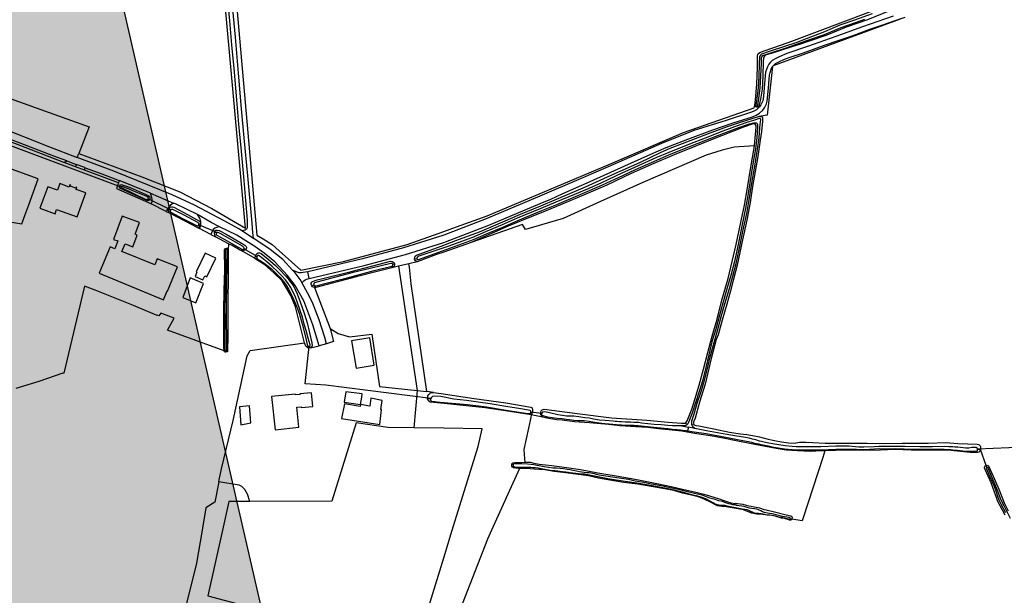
# Model space of a CAD drawing. Header units: metres. Extents: x 174423 to 175128, y 462196 to 462742.
# Tile 114 of 137: x 175061.44 to 175065.72, y 462726.14 to 462728.65. Entities that reach past the tile are written whole.
import ezdxf

# ---------------------------------------------------------------- set-up
doc = ezdxf.new("R2010")
doc.units = ezdxf.units.M
doc.layers.add('N-XX-AL-LIJN_0.20-G', color=7, linetype='Continuous', lineweight=25)

# ---------------------------------------------------------------- blocks, each defined once
blk = doc.blocks.new('Situatie')
at = {"lineweight": -3}
for p, q in [((8.6641, 14.8354), (8.6616, 14.8321)), ((8.5916, 14.6562), (8.5922, 14.6603)), ((5.8302, 14.3075), (5.2873, 14.5104)), ((5.5817, 14.4145), (5.5929, 14.4215)), ((5.6305, 14.3964), (5.5817, 14.4145)), ((5.5929, 14.4215), (5.6339, 14.4064)), ((5.6339, 14.4064), (5.6305, 14.3964)), ((5.6699, 14.3818), (5.6305, 14.3964)), ((5.6699, 14.3818), (5.6735, 14.3919)), ((5.8241, 14.3128), (5.8302, 14.3083)), ((6.0444, 14.2083), (5.9474, 14.2566)), ((5.947, 14.2555), (5.9532, 14.2519)), ((6.0444, 14.2083), (6.037, 14.2116)), ((6.1721, 14.137), (6.1662, 14.1417)), ((6.2462, 14.1094), (6.167, 14.1434)), ((6.2196, 14.1016), (6.1706, 14.1272)), ((6.244, 14.1076), (6.2355, 14.1127)), ((6.2962, 14.0614), (6.2397, 14.091)), ((6.4058, 14.0844), (6.3541, 14.1179)), ((6.2885, 14.0362), (6.2883, 14.0426)), ((6.4205, 14.0058), (6.3637, 14.0385)), ((6.3711, 14.0356), (6.3642, 14.0393)), ((6.4133, 14.0076), (6.4202, 14.0049)), ((7.0176, 13.9743), (7.0111, 13.9709)), ((7.0805, 13.9744), (7.0355, 13.9638)), ((7.0355, 13.9638), (7.1164, 13.423)), ((7.1157, 13.995), (7.1056, 13.9938)), ((6.6471, 13.9095), (6.6419, 13.9388)), ((6.6675, 13.8815), (6.6582, 13.8785)), ((6.6478, 13.6158), (6.6505, 13.6079)), ((6.7219, 13.6253), (6.69, 13.6175)), ((6.2845, 13.5889), (6.2849, 13.5941)), ((6.6533, 13.6083), (6.6505, 13.6079)), ((7.1164, 13.423), (7.1019, 13.2606)), ((7.1164, 13.423), (7.1584, 13.4179)), ((7.1873, 13.4143), (7.1584, 13.4179)), ((7.1753, 13.3861), (7.1619, 13.3864)), ((7.613, 13.3162), (7.6035, 13.3179)), ((7.616, 13.3249), (7.6104, 13.327)), ((7.6631, 13.3071), (7.613, 13.3162)), ((7.6532, 13.3236), (7.6583, 13.3233)), ((8.2802, 13.2804), (8.2934, 13.2769)), ((8.3104, 13.2747), (8.3212, 13.2725)), ((8.2681, 13.2689), (8.2959, 13.2632)), ((8.2919, 13.247), (8.2902, 13.2414)), ((8.2959, 13.2632), (8.2919, 13.247)), ((8.3237, 13.2575), (8.2959, 13.2632)), ((7.5343, 13.0985), (7.5283, 13.1005)), ((8.7454, 12.8623), (8.7391, 12.8646))]:
    blk.add_line(p, q, dxfattribs=at)
for points in [[(6.2912, 15.1384), (6.3003, 15.0318), (6.3097, 14.9264), (6.3204, 14.8088), (6.3314, 14.6858), (6.3405, 14.5814), (6.3511, 14.4644), (6.3625, 14.337), (6.37, 14.249), (6.3769, 14.1631), (6.378, 14.137), (6.3774, 14.1306), (6.3751, 14.1253), (6.3733, 14.1228), (6.3688, 14.1207), (6.3541, 14.1179), (6.3445, 14.1242), (6.2775, 14.1615), (6.1492, 14.229), (6.0522, 14.274), (5.7982, 14.3772), (5.6386, 14.437)], [(9.1864, 15.0509), (9.053, 15.0048), (8.9373, 14.963), (8.8144, 14.92), (8.7236, 14.8884), (8.691, 14.8742), (8.6759, 14.8667), (8.6608, 14.858), (8.6536, 14.8519), (8.6462, 14.8427), (8.6398, 14.8313), (8.6351, 14.8196), (8.6319, 14.8072), (8.6269, 14.7587), (8.6229, 14.7033), (8.6193, 14.6835), (8.6155, 14.674), (8.6107, 14.6651), (8.6048, 14.6563), (8.5974, 14.6492), (8.5918, 14.6443), (8.5807, 14.6377), (8.5698, 14.6337), (8.4597, 14.5979), (8.3192, 14.554), (8.1795, 14.497), (7.947, 14.3965), (7.84, 14.3491), (7.6395, 14.2632), (7.4165, 14.1701), (7.2322, 14.0986), (7.2283, 14.097), (7.0573, 14.0436), (6.8783, 13.996), (6.6419, 13.9388), (6.6206, 13.9355), (6.612, 13.9343), (6.6033, 13.9348), (6.5949, 13.937), (6.5749, 13.9466), (6.5332, 13.9922), (6.477, 14.036), (6.4072, 14.0835), (6.4058, 14.0844), (6.4034, 14.0984), (6.4019, 14.1081), (6.3991, 14.1506), (6.3799, 14.3567), (6.3651, 14.5216), (6.3535, 14.6483), (6.3398, 14.8039), (6.3262, 14.9601), (6.3127, 15.1119)], [(6.3017, 15.436), (6.4195, 14.0985), (6.4473, 14.0827), (6.4856, 14.0575), (6.5167, 14.0302), (6.6113, 13.9464), (6.7958, 13.9839), (7.0739, 14.0573), (7.2322, 14.1142), (7.2876, 14.1341), (7.4216, 14.1823), (7.958, 14.4094), (8.2742, 14.5457), (8.5825, 14.6528), (8.5841, 14.6641), (8.5872, 14.6861), (8.5934, 14.757), (8.596, 14.8285), (8.5967, 14.8776), (8.5981, 14.8857), (8.6005, 14.8894), (8.6062, 14.8928), (8.626, 14.9004), (8.7008, 14.9266), (8.7461, 14.9426), (9.4265, 15.2005)], [(9.217, 15.0384), (8.6641, 14.8354), (8.6668, 14.8388), (8.6746, 14.8453), (8.6896, 14.8533), (8.7133, 14.8637), (8.738, 14.8726), (8.7957, 14.8924), (8.8837, 14.9231), (8.956, 14.9482), (9.0121, 14.9679), (9.0849, 14.9944), (9.1417, 15.0143), (9.1947, 15.0323), (9.2388, 15.0477)], [(5.2479, 14.7283), (5.6911, 14.5701), (5.6451, 14.4541), (5.9193, 14.3521), (6.0846, 14.2871), (6.2242, 14.2142), (6.3698, 14.1296), (6.2568, 15.3752), (6.2521, 15.3943), (6.2425, 15.4128), (6.2346, 15.4269), (6.2216, 15.4241), (6.2162, 15.422), (6.1129, 15.4036), (5.9718, 15.3794), (5.8371, 15.3564), (5.7519, 15.3412), (5.6702, 15.326), (5.6082, 15.3133), (5.5513, 15.3061), (5.536, 15.3046), (5.4803, 15.3006), (5.3065, 15.2951)], [(9.0954, 15.0623), (9.0185, 15.0342), (8.9551, 15.0117), (8.887, 14.9839), (8.8077, 14.9526), (8.7633, 14.9359), (8.7143, 14.9197), (8.647, 14.8978), (8.6145, 14.8857), (8.6098, 14.8815), (8.6064, 14.8779), (8.6053, 14.8745), (8.6037, 14.8439), (8.6022, 14.7894), (8.5989, 14.7393), (8.5916, 14.6825), (8.589, 14.6629), (8.5897, 14.6613), (8.5922, 14.6603), (8.5953, 14.6608), (8.5968, 14.6618), (8.5983, 14.6671), (8.6009, 14.6818), (8.6082, 14.7384), (8.6109, 14.7917), (8.6134, 14.8452), (8.6143, 14.87), (8.6154, 14.8746), (8.6172, 14.8765), (8.6199, 14.8797), (8.6495, 14.8908), (8.7166, 14.9126), (8.7657, 14.9289), (8.8103, 14.9457), (8.8884, 14.9714), (8.9601, 15.0019), (9.0218, 15.0246), (9.0632, 15.039)], [(9.1707, 15.0747), (9.0741, 15.0352), (8.9818, 15.0037), (8.8974, 14.969), (8.8172, 14.9416), (8.7836, 14.9299), (8.7464, 14.9183), (8.6878, 14.8992), (8.6561, 14.8894), (8.6346, 14.8831), (8.6298, 14.8803), (8.6265, 14.8781), (8.6234, 14.873), (8.6227, 14.8685), (8.6215, 14.8562), (8.6189, 14.7905), (8.616, 14.734), (8.6096, 14.69), (8.6036, 14.6662), (8.601, 14.6588), (8.5959, 14.6554), (8.5935, 14.6554), (8.5916, 14.6562)], [(6.7382, 13.6922), (6.7533, 13.6355), (6.7219, 13.6253), (6.7155, 13.6532), (6.69, 13.73), (6.661, 13.8055), (6.6395, 13.848), (6.6162, 13.8899), (6.6199, 13.8954), (6.6245, 13.9001), (6.6299, 13.9041), (6.6358, 13.907), (6.6471, 13.9095), (6.886, 13.967), (7.0662, 14.015), (7.2322, 14.0668), (7.2392, 14.0691), (7.428, 14.1424), (7.6513, 14.2356), (7.6981, 14.2557), (7.7475, 14.2784), (7.8683, 14.3318), (7.9752, 14.3794), (8.0492, 14.413), (8.1331, 14.4504), (8.1991, 14.4793), (8.2935, 14.5165), (8.4021, 14.5568), (8.4909, 14.5871), (8.5744, 14.6134), (8.5909, 14.62), (8.6056, 14.6295), (8.619, 14.6423), (8.627, 14.6529), (8.6316, 14.6619), (8.6349, 14.6705), (8.6382, 14.681), (8.6447, 14.7386), (8.6476, 14.7778), (8.6486, 14.7944), (8.651, 14.8068), (8.6562, 14.8214), (8.6603, 14.8304), (8.6616, 14.8321), (8.6393, 14.6333), (8.638, 14.6207), (8.6125, 14.6168)], [(8.5916, 14.6562), (8.5897, 14.6571), (8.5865, 14.6606), (8.5841, 14.6641)], [(7.1056, 13.9938), (7.1059, 14.0026), (7.1085, 14.007), (7.1145, 14.0116), (7.1568, 14.0271), (7.2215, 14.0505), (7.2842, 14.0752), (7.388, 14.1127), (7.4898, 14.1561), (7.5664, 14.1896), (7.655, 14.2264), (7.7231, 14.2556), (7.8483, 14.3086), (7.9768, 14.3662), (8.0852, 14.4151), (8.1744, 14.4583), (8.2162, 14.4767), (8.2702, 14.4977), (8.384, 14.5407), (8.4667, 14.5709), (8.5184, 14.5888), (8.6057, 14.6162), (8.6125, 14.6168), (8.6171, 14.6141), (8.6185, 14.6104), (8.6178, 14.5943), (8.6135, 14.5492), (8.6084, 14.5118), (8.5976, 14.4412), (8.5864, 14.3752), (8.5751, 14.3105), (8.5647, 14.2409), (8.5506, 14.1642), (8.5311, 14.0782), (8.5075, 13.9677), (8.4906, 13.9014), (8.4779, 13.8503), (8.4632, 13.7983), (8.4433, 13.7286), (8.4254, 13.6651), (8.417, 13.6446), (8.4095, 13.6165), (8.3947, 13.5623), (8.3845, 13.5178), (8.3691, 13.4497), (8.3446, 13.3722), (8.3256, 13.3019), (8.3199, 13.2894), (8.3184, 13.2856), (8.3182, 13.2797), (8.3196, 13.2748), (8.3212, 13.2725)], [(8.3237, 13.2575), (8.3155, 13.2647), (8.312, 13.2698), (8.3104, 13.2747), (8.3105, 13.282), (8.3107, 13.2907), (8.3225, 13.3259), (8.3344, 13.3672), (8.3515, 13.4181), (8.3657, 13.468), (8.3769, 13.5122), (8.3908, 13.5696), (8.4081, 13.6315), (8.4241, 13.6874), (8.4406, 13.7482), (8.4545, 13.7995), (8.4742, 13.8665), (8.4893, 13.9206), (8.5053, 13.9811), (8.5217, 14.0559), (8.5346, 14.1214), (8.5503, 14.1921), (8.5607, 14.2527), (8.5724, 14.3242), (8.5846, 14.398), (8.597, 14.4726), (8.6032, 14.5224), (8.6066, 14.5659), (8.6076, 14.5805), (8.6094, 14.5919), (8.6102, 14.6001), (8.6092, 14.6043), (8.608, 14.6076), (8.5783, 14.5975), (8.559, 14.5919), (8.5121, 14.576), (8.4459, 14.551), (8.3688, 14.5207), (8.3014, 14.4943), (8.2103, 14.4585), (8.1544, 14.4346), (8.0615, 14.3929), (8.006, 14.3676), (7.9182, 14.326), (7.8627, 14.3016), (7.8006, 14.2758), (7.7195, 14.2416), (7.6548, 14.2148), (7.5508, 14.172), (7.4856, 14.1429), (7.4142, 14.1128), (7.3575, 14.0886), (7.3101, 14.0711), (7.2551, 14.0512), (7.2237, 14.04), (7.124, 14.0071), (7.1189, 14.004), (7.1166, 14.0014), (7.1153, 13.9971), (7.1157, 13.995), (7.1171, 13.9927), (7.1206, 13.992), (7.1232, 13.9926), (7.227, 14.0307), (7.2584, 14.0419), (7.3135, 14.0618), (7.3611, 14.0794), (7.4181, 14.1037), (7.4896, 14.1338), (7.5547, 14.1629), (7.6586, 14.2056), (7.7233, 14.2325), (7.8044, 14.2667), (7.8665, 14.2925), (7.9223, 14.317), (8.0102, 14.3586), (8.0656, 14.3839), (8.1584, 14.4255), (8.2141, 14.4493), (8.305, 14.4851), (8.3724, 14.5115), (8.4494, 14.5418), (8.5154, 14.5666), (8.562, 14.5824), (8.5797, 14.5876), (8.584, 14.5877), (8.5907, 14.587), (8.5931, 14.5859), (8.5954, 14.5831), (8.5967, 14.5779), (8.5967, 14.5663), (8.5934, 14.5234), (8.5872, 14.474), (8.5749, 14.3996), (8.5626, 14.3258), (8.551, 14.2543), (8.5406, 14.1941), (8.5249, 14.1234), (8.5121, 14.0579), (8.4957, 13.9834), (8.4798, 13.9232), (8.4647, 13.8692), (8.445, 13.8022), (8.431, 13.7508), (8.4146, 13.69), (8.3985, 13.634), (8.385, 13.5779), (8.3712, 13.5222), (8.3587, 13.4684), (8.3434, 13.4179), (8.3273, 13.3691), (8.3144, 13.3284), (8.3014, 13.2942), (8.2971, 13.2831), (8.2934, 13.2769), (8.2894, 13.2728), (8.2825, 13.2695), (8.2681, 13.2689)], [(5.2763, 14.5783), (5.2902, 14.5725), (5.5175, 14.4825), (5.6386, 14.437), (5.6451, 14.4541)], [(8.5839, 14.4879), (8.584, 14.4883), (8.5866, 14.5201), (8.5907, 14.569), (8.5904, 14.5737), (8.5892, 14.5772), (8.5867, 14.5812), (8.5831, 14.5826), (8.5771, 14.5826), (8.5362, 14.5689), (8.4883, 14.5499), (8.3921, 14.512), (8.3237, 14.4844), (8.2342, 14.4474), (8.146, 14.41), (8.0475, 14.3669), (7.9407, 14.3166), (7.8392, 14.2727), (7.7579, 14.2378), (7.6625, 14.1986), (7.6005, 14.1741), (7.5128, 14.1374), (7.4304, 14.1016), (7.3521, 14.0671)], [(5.5817, 14.4145), (5.5808, 14.4149), (5.2953, 14.5244)], [(5.5929, 14.4215), (5.5372, 14.442), (5.3908, 14.4988), (5.3375, 14.5195), (5.2986, 14.5337)], [(8.5839, 14.4879), (8.4955, 14.4812), (8.4432, 14.4685), (8.3725, 14.4462), (8.0975, 14.328), (7.9142, 14.2452), (7.7522, 14.1712), (7.5872, 14.1232), (7.5742, 14.1453), (7.3521, 14.0671)], [(7.6631, 13.3071), (7.6562, 13.3132), (7.6539, 13.3187), (7.6532, 13.3236), (7.654, 13.3285), (7.6565, 13.3341), (7.6605, 13.3379), (7.6688, 13.341), (7.7026, 13.3372), (7.8128, 13.3221), (7.9612, 13.3037), (8.1156, 13.2929), (8.208, 13.2852), (8.2654, 13.2803), (8.2687, 13.2803), (8.273, 13.2803), (8.2802, 13.2804), (8.2846, 13.2824), (8.2902, 13.2899), (8.3, 13.3116), (8.311, 13.3414), (8.3236, 13.3838), (8.343, 13.4457), (8.3615, 13.515), (8.3806, 13.5883), (8.4, 13.6591), (8.4214, 13.7325), (8.441, 13.8149), (8.4686, 13.9098), (8.5041, 14.0575), (8.5256, 14.1615), (8.5393, 14.2297), (8.5523, 14.3039), (8.5655, 14.3853), (8.5744, 14.4359), (8.5839, 14.4879)], [(5.3798, 14.1501), (5.3985, 14.1474), (5.4114, 14.1835), (5.4284, 14.2311), (5.4686, 14.3437), (5.3208, 14.3976), (5.2406, 14.1737), (5.3798, 14.1501)], [(5.6735, 14.3919), (5.6723, 14.3923), (5.6339, 14.4064)], [(5.6735, 14.3919), (5.7452, 14.3655), (5.8215, 14.3364)], [(5.8215, 14.3364), (5.8176, 14.3263), (5.6702, 14.3817), (5.6699, 14.3818)], [(5.6039, 14.3078), (5.5624, 14.3226), (5.5524, 14.2945), (5.5104, 14.3095), (5.4768, 14.2153), (5.5425, 14.1918), (5.5492, 14.2107), (5.6386, 14.1787), (5.6755, 14.2823), (5.6341, 14.297), (5.6374, 14.3064), (5.6344, 14.3074), (5.6328, 14.3028), (5.6086, 14.3115), (5.6102, 14.3161), (5.6072, 14.3172), (5.6039, 14.3078)], [(5.8176, 14.3263), (5.8094, 14.3018), (5.9482, 14.2407), (5.9604, 14.2345)], [(5.9567, 14.281), (5.8402, 14.3292), (5.8215, 14.3364)], [(5.9532, 14.2519), (5.9497, 14.2487), (5.9449, 14.2482), (5.9226, 14.2579), (5.8242, 14.3031), (5.8231, 14.3061), (5.8231, 14.3087), (5.8241, 14.3128)], [(5.8241, 14.3128), (5.8275, 14.3169), (5.8314, 14.3184), (5.8343, 14.3182), (5.8686, 14.3053), (5.9468, 14.2718), (5.9529, 14.2671), (5.9542, 14.2631), (5.9543, 14.26), (5.9542, 14.2551), (5.9532, 14.2519)], [(5.8302, 14.3083), (5.8302, 14.3066), (5.8304, 14.305), (5.832, 14.3038), (5.8833, 14.2797), (5.9373, 14.254), (5.9428, 14.254), (5.947, 14.2555), (5.9477, 14.2578), (5.9479, 14.2596), (5.9465, 14.2631), (5.9378, 14.2683), (5.8805, 14.292), (5.864, 14.2988), (5.8338, 14.3108), (5.8319, 14.3106), (5.8302, 14.3088), (5.8302, 14.3083)], [(6.0261, 14.2014), (5.9604, 14.2345), (5.964, 14.2452), (5.9652, 14.253), (5.9635, 14.262), (5.9567, 14.281)], [(5.9567, 14.281), (6.0574, 14.2379), (6.0581, 14.2376)], [(6.3446, 14.0352), (6.3117, 14.0533), (6.2962, 14.0614), (6.2952, 14.034), (6.2944, 13.9194), (6.293, 13.8067), (6.293, 13.6521), (6.2925, 13.6041), (6.2925, 13.5938), (6.2922, 13.5922), (6.2914, 13.5905), (6.2845, 13.5889), (6.2829, 13.5896), (6.2792, 13.5915), (6.278, 13.5939), (6.2779, 13.595), (6.031, 13.6858), (6.06, 13.7377), (6.0025, 13.7596), (5.9936, 13.7472), (5.9868, 13.75), (5.9865, 13.749), (5.9039, 13.7836), (5.884, 13.7917), (5.7165, 13.8597), (5.6697, 13.8765), (5.5807, 13.4986), (5.5765, 13.4977), (5.472, 13.4619), (5.3715, 13.4315)], [(6.1636, 14.1309), (6.1706, 14.1272), (6.1736, 14.1337), (6.1765, 14.14), (6.176, 14.1577), (6.1715, 14.173), (6.1612, 14.1885), (6.0655, 14.2345), (6.0581, 14.2376), (6.0505, 14.2336), (6.0438, 14.2287), (6.0364, 14.2204), (6.0314, 14.2113), (6.0261, 14.2014), (6.0385, 14.1951), (6.0364, 14.2008), (6.0359, 14.2049), (6.037, 14.2116), (6.0398, 14.2181), (6.0435, 14.2204), (6.0483, 14.2219), (6.0524, 14.2219), (6.0581, 14.2208), (6.1184, 14.1888), (6.1708, 14.1599), (6.1732, 14.1558), (6.1739, 14.1517), (6.1739, 14.1438), (6.1721, 14.137), (6.1707, 14.1347), (6.1688, 14.1329), (6.1657, 14.1312), (6.1636, 14.1309)], [(6.0292, 13.856), (6.031, 13.8552), (6.075, 13.9602), (5.9865, 13.9955), (5.9761, 13.9693), (5.8327, 14.0268), (5.8472, 14.0609), (5.8808, 14.0483), (5.8999, 14.0988), (5.8905, 14.1024), (5.9097, 14.1534), (5.8345, 14.1817), (5.7963, 14.0801), (5.8148, 14.0731), (5.8022, 14.0396), (5.7815, 14.0472), (5.7485, 13.9682), (5.7334, 13.9334), (5.9124, 13.8594), (6.0138, 13.8175), (6.0292, 13.856)], [(6.1636, 14.1309), (6.1086, 14.1597), (6.0385, 14.1951)], [(6.1662, 14.1417), (6.167, 14.1434), (6.167, 14.1444), (6.167, 14.1481), (6.1669, 14.149), (6.1636, 14.1539), (6.1259, 14.1744), (6.1006, 14.1872), (6.0546, 14.2102), (6.0496, 14.2107), (6.0482, 14.2106), (6.0444, 14.2083), (6.0436, 14.206), (6.043, 14.203), (6.0437, 14.2005), (6.0483, 14.1967), (6.0942, 14.1724), (6.1599, 14.1393), (6.1643, 14.1393), (6.1654, 14.14), (6.1662, 14.1417)], [(6.2577, 14.1352), (6.2205, 14.1542), (6.1612, 14.1885)], [(6.4122, 13.9964), (6.4117, 14.0022), (6.415, 14.013), (6.4209, 14.0192), (6.4251, 14.0212), (6.4308, 14.0213), (6.4388, 14.0184), (6.4682, 13.9943), (6.5009, 13.966), (6.5188, 13.9486), (6.5463, 13.9197), (6.5598, 13.9027), (6.58, 13.8744), (6.5944, 13.8436), (6.6082, 13.8082), (6.6258, 13.7593), (6.6386, 13.7168), (6.6585, 13.6299), (6.6603, 13.6173), (6.6581, 13.612), (6.6533, 13.6083), (6.69, 13.6175), (6.6635, 13.709), (6.6245, 13.812), (6.5865, 13.879), (6.5535, 13.9235), (6.4982, 13.983), (6.4522, 14.0205), (6.411, 14.0495), (6.332, 14.098), (6.2577, 14.1352), (6.2445, 14.1322), (6.237, 14.129), (6.23, 14.123), (6.2206, 14.1037), (6.2196, 14.1016), (6.2397, 14.091), (6.2365, 14.0998), (6.2357, 14.1089), (6.2355, 14.1127), (6.2369, 14.1165), (6.2394, 14.1198), (6.2411, 14.1201), (6.247, 14.1206), (6.2556, 14.1191), (6.2866, 14.1022), (6.3631, 14.0581), (6.3689, 14.0539), (6.3735, 14.0494), (6.3746, 14.0458), (6.3749, 14.0432), (6.3734, 14.0383), (6.3711, 14.0356), (6.367, 14.0327), (6.361, 14.0319), (6.3546, 14.0323), (6.3446, 14.0352)], [(6.244, 14.1076), (6.2436, 14.107), (6.2429, 14.1034), (6.2435, 14.1013), (6.2452, 14.0987), (6.2769, 14.0805), (6.3409, 14.0446), (6.3575, 14.0364), (6.3613, 14.0369), (6.3636, 14.0383), (6.3642, 14.0393), (6.3643, 14.0422), (6.3636, 14.0447), (6.3566, 14.0499), (6.2961, 14.085), (6.2829, 14.0926), (6.2601, 14.1061), (6.2518, 14.1096), (6.2462, 14.1094), (6.2444, 14.1083), (6.244, 14.1076)], [(6.2779, 13.595), (6.277, 13.6), (6.2764, 13.6089), (6.2762, 13.6787), (6.2761, 13.7694), (6.2772, 13.8583), (6.2798, 13.9481), (6.2793, 14.0352), (6.2806, 14.0388), (6.2824, 14.0407), (6.2883, 14.0426)], [(6.2883, 14.0426), (6.292, 14.0415), (6.2942, 14.0393), (6.2952, 14.034)], [(7.3521, 14.0671), (7.2322, 14.0249), (7.2005, 14.0137), (7.1169, 13.983), (7.0805, 13.9744)], [(6.2414, 13.9979), (6.1954, 14.0201), (6.1563, 13.939), (6.1594, 13.9375), (6.1512, 13.9192), (6.185, 13.904), (6.1934, 13.9211), (6.2023, 13.9168), (6.2414, 13.9979)], [(6.2849, 13.5941), (6.2861, 13.5939), (6.2883, 13.5955), (6.2888, 13.5977), (6.2885, 13.651), (6.2882, 13.7252), (6.2883, 13.7911), (6.2898, 13.8971), (6.2907, 13.9627), (6.2915, 14.0289), (6.2914, 14.0338), (6.2896, 14.036), (6.2885, 14.0362), (6.2874, 14.0364), (6.2848, 14.0356), (6.2841, 14.0345), (6.2832, 14.0325), (6.2835, 13.9732), (6.283, 13.9212), (6.2812, 13.8622), (6.2797, 13.7842), (6.2798, 13.7343), (6.2806, 13.6581), (6.2801, 13.6006), (6.2812, 13.5962), (6.2838, 13.5942), (6.2849, 13.5941)], [(6.4122, 13.9964), (6.3643, 14.0244), (6.3446, 14.0352)], [(6.4202, 14.0049), (6.4196, 14.0031), (6.4197, 13.9992), (6.4208, 13.9962), (6.4379, 13.986), (6.4571, 13.9722), (6.4812, 13.953), (6.4988, 13.9361), (6.519, 13.9158), (6.5353, 13.8967), (6.5467, 13.881), (6.5575, 13.8634), (6.5701, 13.839), (6.5837, 13.8104), (6.5924, 13.7895), (6.603, 13.7589), (6.616, 13.7121), (6.6279, 13.6679), (6.6405, 13.6173), (6.6436, 13.6147), (6.6456, 13.6147), (6.6478, 13.6158), (6.65, 13.6169), (6.651, 13.6197), (6.651, 13.6218), (6.6434, 13.6499), (6.6339, 13.6837), (6.6259, 13.7117), (6.6175, 13.741), (6.6096, 13.7666), (6.6038, 13.7836), (6.5966, 13.8044), (6.586, 13.8333), (6.5739, 13.858), (6.567, 13.871), (6.5563, 13.8875), (6.5442, 13.9041), (6.5279, 13.922), (6.5075, 13.9418), (6.4864, 13.962), (6.4626, 13.9826), (6.4342, 14.0052), (6.4271, 14.0101), (6.4242, 14.0097), (6.4209, 14.0067), (6.4202, 14.0049)], [(6.2543, 13.0251), (6.256, 13.0337), (6.2658, 13.0823), (6.316, 13.2926), (6.3782, 13.5735), (6.3903, 13.5966), (6.6273, 13.6297), (6.5884, 13.7868), (6.5667, 13.8354), (6.5296, 13.8994), (6.4934, 13.9345), (6.4542, 13.9696), (6.4124, 13.9962), (6.4122, 13.9964)], [(6.6582, 13.8785), (6.6559, 13.8858), (6.6559, 13.8902), (6.6584, 13.8946), (6.6622, 13.8966), (6.6818, 13.9037), (6.7069, 13.9102), (6.8298, 13.9409), (6.9509, 13.9716), (7.0002, 13.9848), (7.0085, 13.9842), (7.0111, 13.9826), (7.016, 13.9781), (7.0176, 13.9743)], [(7.0111, 13.9709), (7.01, 13.9736), (7.0063, 13.9754), (7.0028, 13.9756), (6.9188, 13.9552), (6.8327, 13.9339), (6.7616, 13.9158), (6.7398, 13.9098), (6.6697, 13.8906), (6.6682, 13.8892), (6.6672, 13.888), (6.6669, 13.8849), (6.6675, 13.8815), (6.6703, 13.8785), (6.6765, 13.8778), (6.8345, 13.9192), (6.9297, 13.9447), (7.006, 13.9629), (7.01, 13.9654), (7.0111, 13.9683), (7.0111, 13.9709)], [(7.0355, 13.9638), (7.0069, 13.957), (6.9486, 13.9415), (6.8521, 13.9172), (6.6756, 13.8711), (6.6709, 13.8703), (6.7382, 13.6922), (6.7729, 13.6712), (6.8227, 13.656), (6.9202, 13.6677), (6.9531, 13.4402), (7.1164, 13.423)], [(7.0176, 13.9743), (7.0178, 13.9699), (7.0168, 13.9638), (7.0139, 13.9605), (7.0069, 13.957)], [(7.1584, 13.4179), (7.0906, 13.8868), (7.0832, 13.9599), (7.0805, 13.9744)], [(7.1169, 13.983), (7.1093, 13.9868), (7.1056, 13.9938)], [(6.5749, 13.9466), (6.58, 13.941), (6.611, 13.8992), (6.6162, 13.8899)], [(6.154, 13.8035), (6.1882, 13.8885), (6.1295, 13.9125), (6.0972, 13.8275), (6.154, 13.8035)], [(6.6709, 13.8703), (6.6708, 13.8703), (6.6663, 13.8721), (6.6622, 13.8741), (6.6582, 13.8785)], [(6.6505, 13.6079), (6.6476, 13.6076), (6.6408, 13.608), (6.6332, 13.615), (6.6273, 13.6297)], [(7.1763, 13.3884), (6.7193, 13.4453), (6.6299, 13.4521), (6.6478, 13.6158)], [(6.9302, 13.533), (6.9103, 13.6515), (6.8313, 13.6383), (6.8512, 13.5197), (6.9302, 13.533)], [(6.663, 13.3526), (6.6577, 13.4124), (6.6071, 13.4079), (6.6074, 13.4049), (6.5874, 13.4031), (6.5872, 13.4061), (6.4838, 13.3969), (6.499, 13.2508), (6.6029, 13.2637), (6.5934, 13.3494), (6.6122, 13.3511), (6.6124, 13.3481), (6.663, 13.3526)], [(6.9652, 13.379), (6.9157, 13.3886), (6.9105, 13.3549), (6.871, 13.361), (6.876, 13.3942), (6.8782, 13.4085), (6.807, 13.4172), (6.7992, 13.3715), (6.8699, 13.3611), (6.8692, 13.3532), (6.8002, 13.364), (6.7882, 13.3), (6.9542, 13.2752), (6.962, 13.34), (6.9585, 13.3405), (6.9652, 13.379)], [(7.6035, 13.3179), (7.5203, 13.3306), (7.4129, 13.3469), (7.2196, 13.3667), (7.1725, 13.3717), (7.1643, 13.3785), (7.1619, 13.3864), (7.1634, 13.3992), (7.1675, 13.4045), (7.1752, 13.4118), (7.1873, 13.4143)], [(7.1873, 13.4143), (7.2209, 13.4088), (7.3649, 13.3881), (7.5015, 13.3687), (7.6113, 13.3505), (7.6161, 13.3471), (7.6179, 13.337), (7.6177, 13.3307), (7.616, 13.3249), (7.6126, 13.3201), (7.6074, 13.3181), (7.6035, 13.3179)], [(7.6104, 13.327), (7.611, 13.3289), (7.6105, 13.3321), (7.6075, 13.3361), (7.5673, 13.3426), (7.5028, 13.3536), (7.4344, 13.3646), (7.3824, 13.3717), (7.3316, 13.3784), (7.2757, 13.3854), (7.2198, 13.3962), (7.19, 13.3982), (7.1834, 13.3965), (7.1773, 13.3907), (7.1753, 13.3861), (7.1753, 13.3805), (7.1791, 13.3768), (7.2162, 13.3721), (7.3354, 13.3614), (7.3829, 13.3559), (7.4185, 13.351), (7.5032, 13.3375), (7.5979, 13.3222), (7.6043, 13.3222), (7.6072, 13.3229), (7.6099, 13.3252), (7.6104, 13.327)], [(6.3942, 13.2812), (6.388, 13.356), (6.344, 13.3512), (6.3502, 13.2735), (6.3942, 13.2812)], [(7.613, 13.3162), (7.6108, 13.3054), (7.5798, 13.1652), (7.583, 13.1255), (7.5849, 13.1108)], [(7.6581, 13.3218), (7.658, 13.3218), (7.611, 13.3289)], [(8.2681, 13.2689), (8.2615, 13.2692), (8.2492, 13.2695), (8.2274, 13.2692), (8.207, 13.2696), (8.1779, 13.2728), (8.1465, 13.2752), (8.0926, 13.281), (8.0788, 13.2829), (8.0694, 13.2832), (8.0592, 13.284), (8.0451, 13.2845), (8.0363, 13.2849), (8.0215, 13.2851), (8.005, 13.2861), (7.9958, 13.2864), (7.9847, 13.287), (7.9771, 13.288), (7.9692, 13.289), (7.952, 13.2906), (7.9339, 13.2919), (7.909, 13.2938), (7.8834, 13.2982), (7.8661, 13.3019), (7.8451, 13.3042), (7.8192, 13.3078), (7.7972, 13.3104), (7.7784, 13.3115), (7.7657, 13.3113), (7.7491, 13.3133), (7.7277, 13.3172), (7.6922, 13.3252), (7.6722, 13.3291), (7.6637, 13.3287), (7.6617, 13.3278), (7.6583, 13.3233), (7.6576, 13.3183), (7.6577, 13.3172), (7.6592, 13.3156), (7.6628, 13.3133), (7.6816, 13.3081), (7.7248, 13.3024), (7.7471, 13.3007), (7.765, 13.2985), (7.7795, 13.2959), (7.7977, 13.2941), (7.8169, 13.2919), (7.8435, 13.2915), (7.8641, 13.2892), (7.881, 13.2856), (7.9086, 13.2823), (7.933, 13.2792), (7.9509, 13.2779), (7.9678, 13.2763), (7.9755, 13.2753), (7.9835, 13.2743), (7.9953, 13.2736), (8.0044, 13.2734), (8.021, 13.2723), (8.036, 13.2721), (8.0446, 13.2718), (8.0585, 13.2712), (8.0687, 13.2705), (8.0777, 13.2701), (8.091, 13.2683), (8.1453, 13.2624), (8.1767, 13.26), (8.2062, 13.2568), (8.2262, 13.2548), (8.2469, 13.2529), (8.2621, 13.2509), (8.2696, 13.2504), (8.2858, 13.248), (8.2919, 13.247)], [(7.1019, 13.2606), (6.9898, 13.2622), (6.8522, 13.2815), (6.7451, 12.9415), (6.3895, 12.9397)], [(8.8892, 13.1607), (8.8765, 13.1603), (8.826, 13.1578), (8.7696, 13.1597), (8.7217, 13.1623), (8.678, 13.1702), (8.5849, 13.1878), (8.497, 13.2043), (8.4618, 13.2121), (8.4099, 13.222), (8.3327, 13.2338), (8.2902, 13.2414), (8.2672, 13.2455), (8.2259, 13.2502), (8.1667, 13.2561), (8.1197, 13.2618), (8.0677, 13.264), (7.9984, 13.2688), (7.948, 13.2744), (7.8654, 13.2818), (7.8014, 13.2864), (7.7475, 13.2932), (7.724, 13.295), (7.6803, 13.3022), (7.6631, 13.3071)], [(8.3212, 13.2725), (8.3278, 13.2709), (8.3412, 13.269), (8.4061, 13.2554), (8.4742, 13.2412), (8.5213, 13.2339), (8.5495, 13.2306), (8.5751, 13.2271), (8.6048, 13.2203), (8.6432, 13.2104), (8.67, 13.2047), (8.7004, 13.1998), (8.7316, 13.1951), (8.7562, 13.194), (8.7797, 13.1974), (8.8075, 13.1975), (8.8369, 13.1969), (8.8911, 13.194), (8.9215, 13.1933), (8.9923, 13.1939), (9.0728, 13.1937), (9.1428, 13.1921), (9.2259, 13.194), (9.3385, 13.1938), (9.4153, 13.1958), (9.4668, 13.1924), (9.5515, 13.1888), (9.5572, 13.1873), (9.5606, 13.1857), (9.5643, 13.1817), (9.5661, 13.1771), (9.5667, 13.1733), (9.5659, 13.1658), (9.5534, 13.1661)], [(6.3895, 12.9397), (6.298, 12.9393), (6.27, 12.8142), (6.2063, 12.5296), (7.1074, 12.2899), (7.2322, 12.6949), (7.269, 12.8142), (7.3813, 13.1786), (7.3999, 13.2564), (7.2322, 13.2588), (7.1019, 13.2606)], [(8.2919, 13.247), (8.3207, 13.2422), (8.3726, 13.2349), (8.4362, 13.2233), (8.4951, 13.2129), (8.5398, 13.2033), (8.5566, 13.2004), (8.5697, 13.1971), (8.5836, 13.1938), (8.6024, 13.1902), (8.6111, 13.1878), (8.6283, 13.184), (8.6431, 13.1813), (8.6589, 13.1781), (8.7145, 13.1693), (8.7468, 13.1659), (8.7645, 13.165), (8.7793, 13.165), (8.7962, 13.165), (8.8149, 13.1647), (8.8305, 13.1644), (8.8429, 13.1643), (8.8579, 13.1643), (8.8717, 13.1645), (8.9373, 13.1676), (8.9675, 13.1676), (8.983, 13.1677), (8.9938, 13.1676), (9.0064, 13.1675), (9.0264, 13.1667), (9.0397, 13.1665), (9.0522, 13.1663), (9.0618, 13.1661), (9.1045, 13.1684), (9.1274, 13.1696), (9.1532, 13.1691), (9.1957, 13.1697), (9.2347, 13.1688), (9.2977, 13.1676), (9.3541, 13.1678), (9.4078, 13.1677), (9.4271, 13.1661), (9.4377, 13.1654), (9.4536, 13.1636), (9.4666, 13.1628), (9.4779, 13.1615), (9.5021, 13.1588), (9.5156, 13.1582), (9.524, 13.1581), (9.5456, 13.1583), (9.5498, 13.1591), (9.5527, 13.1618), (9.5536, 13.1645), (9.5534, 13.1661), (9.5533, 13.1678), (9.5516, 13.172), (9.5477, 13.1745), (9.5441, 13.1748), (9.529, 13.1742), (9.5154, 13.1722), (9.5025, 13.1716), (9.4794, 13.1742), (9.4677, 13.1755), (9.4544, 13.1764), (9.4452, 13.1769), (9.4277, 13.1778), (9.4105, 13.1785), (9.3574, 13.1777), (9.302, 13.1769), (9.2389, 13.1785), (9.1968, 13.1791), (9.1554, 13.1786), (9.1241, 13.1794), (9.1033, 13.1781), (9.0587, 13.176), (9.0492, 13.176), (9.0375, 13.176), (9.0228, 13.177), (9.0082, 13.1788), (8.9946, 13.1804), (8.9831, 13.1805), (8.9674, 13.1804), (8.937, 13.1804), (8.8713, 13.1773), (8.8578, 13.1771), (8.8429, 13.1771), (8.8307, 13.1772), (8.8151, 13.1775), (8.7963, 13.1778), (8.7793, 13.1778), (8.7648, 13.1778), (8.7478, 13.1787), (8.7162, 13.1819), (8.6612, 13.1907), (8.6455, 13.1939), (8.6308, 13.1965), (8.6142, 13.2003), (8.6058, 13.2026), (8.5893, 13.2072), (8.5752, 13.2109), (8.56, 13.215), (8.5445, 13.2179), (8.4972, 13.2255), (8.4385, 13.2359), (8.375, 13.2475), (8.3237, 13.2575)], [(9.6734, 12.8796), (9.6393, 12.9428), (9.6351, 12.9563), (9.627, 12.9801), (9.6118, 13.0206), (9.5858, 13.0789), (9.5835, 13.0848), (9.5838, 13.0894), (9.5868, 13.094), (9.5907, 13.0963), (9.5659, 13.1658), (9.5628, 13.1593), (9.5584, 13.1545), (9.553, 13.1526), (9.5214, 13.1529), (9.4522, 13.1601), (9.4243, 13.1624), (9.3943, 13.1627), (9.3204, 13.1636), (9.2639, 13.1629), (9.1925, 13.1651), (9.1306, 13.1631), (9.0578, 13.1609), (8.9938, 13.1634), (8.9359, 13.1621), (8.8892, 13.1607)], [(8.8892, 13.1607), (8.8802, 13.1309), (8.7956, 12.868), (8.7902, 12.8549), (8.7454, 12.8623)], [(9.8698, 13.1746), (9.7568, 13.1764), (9.5533, 13.1678)], [(7.5611, 13.0833), (7.5556, 13.0833), (7.5353, 13.0867), (7.5309, 13.0893), (7.5289, 13.093), (7.5279, 13.0973), (7.5283, 13.1005), (7.5286, 13.1037), (7.5323, 13.1077), (7.5413, 13.1093), (7.5589, 13.1099), (7.5849, 13.1108)], [(8.7391, 12.8646), (8.7388, 12.8667), (8.7382, 12.8679), (8.7365, 12.8691), (8.7322, 12.8704), (8.7052, 12.8743), (8.6596, 12.8858), (8.6488, 12.8876), (8.6405, 12.8888), (8.6263, 12.8915), (8.618, 12.895), (8.6107, 12.8991), (8.6012, 12.9033), (8.5935, 12.9059), (8.5836, 12.9077), (8.5712, 12.9092), (8.5615, 12.9112), (8.5521, 12.9131), (8.5435, 12.9164), (8.5374, 12.9182), (8.5282, 12.9195), (8.5051, 12.9228), (8.4974, 12.9243), (8.4894, 12.9257), (8.4808, 12.9274), (8.4723, 12.9297), (8.4625, 12.9328), (8.4548, 12.9348), (8.4436, 12.9389), (8.4289, 12.9431), (8.4125, 12.9475), (8.389, 12.9546), (8.36, 12.9649), (8.3492, 12.9687), (8.3232, 12.9745), (8.2866, 12.9832), (8.2518, 12.9915), (8.217, 12.9997), (8.178, 13.0071), (8.1354, 13.0148), (8.1019, 13.0215), (8.0646, 13.0279), (8.0353, 13.0347), (7.9946, 13.0404), (7.9377, 13.0497), (7.9262, 13.0519), (7.9183, 13.053), (7.9084, 13.054), (7.8968, 13.0566), (7.8881, 13.0596), (7.8788, 13.0619), (7.8643, 13.0642), (7.8543, 13.0649), (7.8422, 13.0655), (7.8332, 13.0666), (7.822, 13.0685), (7.8095, 13.0711), (7.7935, 13.0751), (7.7826, 13.0774), (7.7682, 13.0794), (7.7525, 13.0813), (7.7383, 13.0825), (7.7232, 13.084), (7.707, 13.0851), (7.6875, 13.0876), (7.6692, 13.0903), (7.6237, 13.0984), (7.5964, 13.1022), (7.5712, 13.1029), (7.5612, 13.1031), (7.5492, 13.1032), (7.5397, 13.103), (7.5362, 13.1016), (7.5343, 13.0985), (7.5348, 13.0948), (7.5366, 13.0918), (7.5397, 13.0902), (7.5471, 13.0885), (7.5544, 13.0884), (7.5629, 13.0884), (7.5701, 13.0884), (7.5812, 13.0889), (7.5932, 13.0889), (7.602, 13.0885), (7.6115, 13.0884), (7.6206, 13.0881), (7.6293, 13.0878), (7.6432, 13.0859), (7.6557, 13.0835), (7.6871, 13.0775), (7.7026, 13.0749), (7.715, 13.0738), (7.7279, 13.0725), (7.7387, 13.0709), (7.7489, 13.0697), (7.7627, 13.0682), (7.7746, 13.0669), (7.7813, 13.0658), (7.8068, 13.0632), (7.818, 13.0617), (7.831, 13.0606), (7.8436, 13.0594), (7.8515, 13.0586), (7.8949, 13.0495), (7.9457, 13.0403), (8.0007, 13.0302), (8.0312, 13.0261), (8.0718, 13.0208), (8.1072, 13.0149), (8.1538, 13.0066), (8.2004, 12.9972), (8.2339, 12.9898), (8.2683, 12.981), (8.3089, 12.9703), (8.3292, 12.9653), (8.35, 12.96), (8.3707, 12.9525), (8.3961, 12.9385), (8.4041, 12.9345), (8.4128, 12.9292), (8.421, 12.9266), (8.4293, 12.9244), (8.4396, 12.9238), (8.4534, 12.9236), (8.4632, 12.9205), (8.5078, 12.9118), (8.5291, 12.9083), (8.541, 12.9064), (8.5506, 12.9047), (8.5608, 12.8997), (8.5818, 12.8907), (8.593, 12.8888), (8.6001, 12.8885), (8.6124, 12.8877), (8.6205, 12.8858), (8.6265, 12.884), (8.6385, 12.8818), (8.65, 12.881), (8.6586, 12.8805), (8.6668, 12.879), (8.674, 12.8776), (8.6796, 12.8757), (8.6877, 12.8734), (8.6957, 12.8719), (8.7011, 12.8713), (8.7067, 12.8702), (8.7241, 12.8657), (8.7284, 12.8642), (8.7326, 12.8629), (8.7364, 12.8627), (8.7386, 12.863), (8.7391, 12.8646)], [(7.5849, 13.1108), (7.5886, 13.1109), (7.6075, 13.1104), (7.624, 13.107), (7.6476, 13.1026), (7.7025, 13.0955), (7.7562, 13.0882), (7.8262, 13.0781), (7.9023, 13.0643), (7.9725, 13.0529), (8.0492, 13.0394), (8.1006, 13.0292), (8.1655, 13.0169), (8.2213, 13.0055), (8.2698, 12.9933), (8.3229, 12.9817), (8.3635, 12.9716), (8.3874, 12.9643), (8.4255, 12.9528), (8.4505, 12.9437), (8.4807, 12.9342), (8.4991, 12.9306), (8.5099, 12.9301), (8.5325, 12.9277), (8.5477, 12.924), (8.5585, 12.9206), (8.5694, 12.9185), (8.5822, 12.9161), (8.5901, 12.9153), (8.6049, 12.9121), (8.6132, 12.9091), (8.6234, 12.9054), (8.6341, 12.9026), (8.67, 12.8941), (8.7208, 12.882), (8.7409, 12.8778), (8.7457, 12.8744), (8.7473, 12.8696), (8.7464, 12.8643), (8.7454, 12.8623)], [(7.5611, 13.0833), (7.4405, 12.8142), (7.4232, 12.7755), (7.3028, 12.4672), (7.2322, 12.303), (7.163, 12.1419), (7.1578, 12.1294)], [(8.7454, 12.8623), (8.7443, 12.8603), (8.7401, 12.8578), (8.7355, 12.8576), (8.7283, 12.8605), (8.7138, 12.865), (8.7004, 12.8673), (8.677, 12.8741), (8.6595, 12.8781), (8.6408, 12.8797), (8.6062, 12.8849), (8.5929, 12.8849), (8.5845, 12.8853), (8.5721, 12.8889), (8.5672, 12.8902), (8.5349, 12.9035), (8.5126, 12.9075), (8.4601, 12.9168), (8.4511, 12.9171), (8.4431, 12.9172), (8.4311, 12.919), (8.4232, 12.9207), (8.3915, 12.9363), (8.3677, 12.9489), (8.3468, 12.9569), (8.3387, 12.9591), (8.3038, 12.9678), (8.2698, 12.9759), (8.2331, 12.9868), (8.1846, 12.996), (8.1345, 13.0049), (8.076, 13.0143), (8.0149, 13.0222), (7.9547, 13.032), (7.9057, 13.0414), (7.8611, 13.0505), (7.8183, 13.0572), (7.7616, 13.0636), (7.7117, 13.0703), (7.6711, 13.0767), (7.626, 13.0807), (7.591, 13.0836), (7.5795, 13.0837), (7.565, 13.0833), (7.5611, 13.0833)], [(9.696, 12.865), (9.6683, 12.9201), (9.6546, 12.9483), (9.6457, 12.9733), (9.6368, 12.9953), (9.6252, 13.0227), (9.599, 13.0848), (9.5973, 13.0873), (9.5939, 13.0876), (9.5913, 13.0857), (9.5913, 13.0833), (9.5915, 13.0814), (9.6068, 13.047), (9.6254, 13.0058), (9.6337, 12.9823), (9.6404, 12.9624), (9.6459, 12.9467), (9.6561, 12.9267), (9.674, 12.8911)], [(9.5939, 13.0876), (9.5907, 13.0963), (9.5949, 13.0971), (9.5979, 13.0962), (9.6002, 13.0947), (9.6211, 13.0496), (9.6464, 12.9932), (9.6694, 12.9335), (9.6856, 12.8994)], [(6.2543, 13.0251), (6.2367, 12.9367), (6.1983, 12.9116), (6.1817, 12.8142), (6.1573, 12.6708), (6.111, 12.4843), (6.0991, 12.4348), (6.075, 12.4197)], [(6.3895, 12.9397), (6.3785, 12.9715), (6.3672, 12.9918), (6.3551, 13.0045), (6.3422, 13.01), (6.2543, 13.0251)]]:
    blk.add_lwpolyline(points, dxfattribs=at)

msp = doc.modelspace()

# ---------------------------------------------------------------- hatches: boundary and pattern name
at = {"layer": 'N-XX-AL-LIJN_0.20-G'}
h = msp.add_hatch(color=253, dxfattribs=at)
h.dxf.hatch_style = 1
h.paths.add_polyline_path([(175057.1713, 462727.7587), (175061.8554, 462728.8333), (175062.8924, 462724.3137), (175057.5057, 462723.0778), (175057.3568, 462723.9313), (175058.0148, 462724.0823)])

# ---------------------------------------------------------------- linework, layer by layer
msp.add_lwpolyline([(175057.1713, 462727.7587), (175061.8554, 462728.8333), (175062.8924, 462724.3137), (175057.5057, 462723.0778), (175057.3568, 462723.9313), (175058.0148, 462724.0823)], close=True, dxfattribs=at)

# ---------------------------------------------------------------- block references
msp.add_blockref('Situatie', (175056.047, 462713.6112), dxfattribs=at)

doc.saveas('drawing.dxf')
